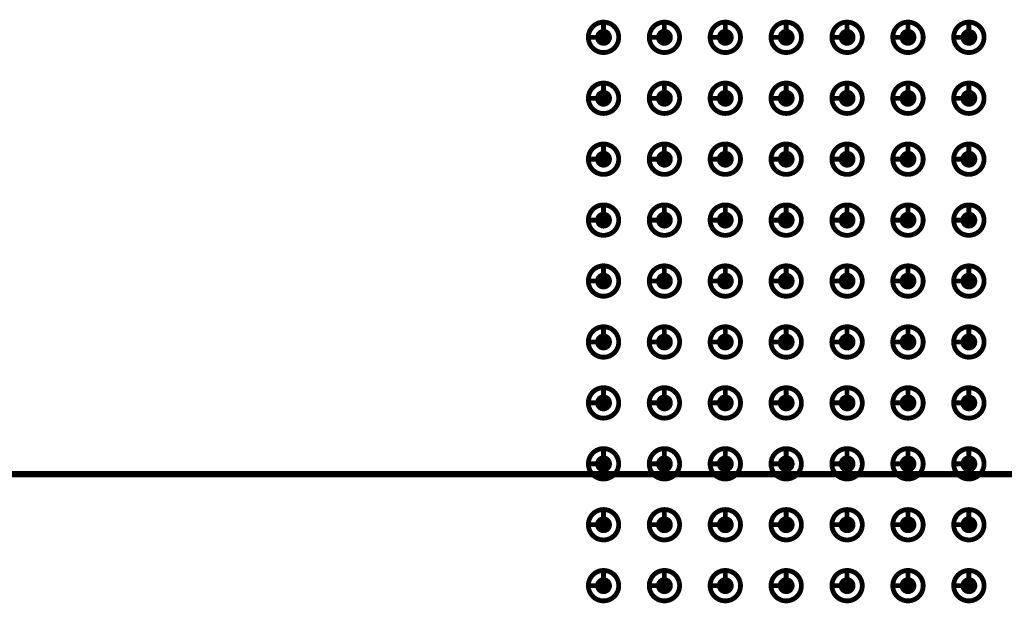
# Model space of a CAD drawing. Header units: millimetres. Extents: x 62 to 363, y 42 to 391.
# Tile 167 of 216: x 232 to 252, y 215 to 227. Entities that reach past the tile are written whole.
import ezdxf

# ---------------------------------------------------------------- set-up
doc = ezdxf.new("R2010")
doc.units = ezdxf.units.MM
doc.layers.add('Mechanical8', color=56, linetype='Continuous')
doc.layers.add('PadHoleLayer', color=156, linetype='Continuous')

# ---------------------------------------------------------------- blocks, each defined once
blk = doc.blocks.new('SAMTEC_SEAM_50_02_0_L_08_2_A_GP_K_TR_1850')
at = {"layer": 'Mechanical8'}
for points, const_width in [([(-15.558, 4.445, 1), (-16.192, 4.445, 1)], 0.1), ([(-15.9, 4.762, 1), (-15.85, 4.762, 1)], 0.05), ([(-14.288, 4.445, 1), (-14.922, 4.445, 1)], 0.1), ([(-14.63, 4.762, 1), (-14.58, 4.762, 1)], 0.05), ([(-13.018, 4.445, 1), (-13.652, 4.445, 1)], 0.1), ([(-13.36, 4.762, 1), (-13.31, 4.762, 1)], 0.05), ([(-11.748, 4.445, 1), (-12.383, 4.445, 1)], 0.1), ([(-12.09, 4.762, 1), (-12.04, 4.762, 1)], 0.05), ([(-10.478, 4.445, 1), (-11.113, 4.445, 1)], 0.1), ([(-10.82, 4.762, 1), (-10.77, 4.762, 1)], 0.05), ([(-9.208, 4.445, 1), (-9.842, 4.445, 1)], 0.1), ([(-9.55, 4.762, 1), (-9.5, 4.762, 1)], 0.05), ([(-7.938, 4.445, 1), (-8.572, 4.445, 1)], 0.1), ([(-8.28, 4.762, 1), (-8.23, 4.762, 1)], 0.05), ([(-6.668, 4.445, 1), (-7.302, 4.445, 1)], 0.1), ([(-7.01, 4.762, 1), (-6.96, 4.762, 1)], 0.05), ([(-5.398, 4.445, 1), (-6.032, 4.445, 1)], 0.1), ([(-5.74, 4.762, 1), (-5.69, 4.762, 1)], 0.05), ([(-4.128, 4.445, 1), (-4.762, 4.445, 1)], 0.1), ([(-4.47, 4.762, 1), (-4.42, 4.762, 1)], 0.05), ([(-16.217, 4.445, 1), (-16.168, 4.445, 1)], 0.05), ([(-15.9, 4.445, 1), (-15.85, 4.445, 1)], 0.05), ([(-15.9, 4.445, 1), (-15.85, 4.445, 1)], 0.05), ([(-15.583, 4.445, 1), (-15.533, 4.445, 1)], 0.05), ([(-15.583, 4.445, 1), (-15.533, 4.445, 1)], 0.05), ([(-14.947, 4.445, 1), (-14.898, 4.445, 1)], 0.05), ([(-14.63, 4.445, 1), (-14.58, 4.445, 1)], 0.05), ([(-14.63, 4.445, 1), (-14.58, 4.445, 1)], 0.05), ([(-14.313, 4.445, 1), (-14.263, 4.445, 1)], 0.05), ([(-14.313, 4.445, 1), (-14.263, 4.445, 1)], 0.05), ([(-13.677, 4.445, 1), (-13.628, 4.445, 1)], 0.05), ([(-13.36, 4.445, 1), (-13.31, 4.445, 1)], 0.05), ([(-13.36, 4.445, 1), (-13.31, 4.445, 1)], 0.05), ([(-13.043, 4.445, 1), (-12.993, 4.445, 1)], 0.05), ([(-13.043, 4.445, 1), (-12.993, 4.445, 1)], 0.05), ([(-12.407, 4.445, 1), (-12.358, 4.445, 1)], 0.05), ([(-12.09, 4.445, 1), (-12.04, 4.445, 1)], 0.05), ([(-12.09, 4.445, 1), (-12.04, 4.445, 1)], 0.05), ([(-11.773, 4.445, 1), (-11.723, 4.445, 1)], 0.05), ([(-11.773, 4.445, 1), (-11.723, 4.445, 1)], 0.05), ([(-11.137, 4.445, 1), (-11.088, 4.445, 1)], 0.05), ([(-10.82, 4.445, 1), (-10.77, 4.445, 1)], 0.05), ([(-10.82, 4.445, 1), (-10.77, 4.445, 1)], 0.05), ([(-10.503, 4.445, 1), (-10.453, 4.445, 1)], 0.05), ([(-10.503, 4.445, 1), (-10.453, 4.445, 1)], 0.05), ([(-9.867, 4.445, 1), (-9.818, 4.445, 1)], 0.05), ([(-9.55, 4.445, 1), (-9.5, 4.445, 1)], 0.05), ([(-9.55, 4.445, 1), (-9.5, 4.445, 1)], 0.05), ([(-9.233, 4.445, 1), (-9.183, 4.445, 1)], 0.05), ([(-9.233, 4.445, 1), (-9.183, 4.445, 1)], 0.05), ([(-8.597, 4.445, 1), (-8.548, 4.445, 1)], 0.05), ([(-8.28, 4.445, 1), (-8.23, 4.445, 1)], 0.05), ([(-8.28, 4.445, 1), (-8.23, 4.445, 1)], 0.05), ([(-7.963, 4.445, 1), (-7.913, 4.445, 1)], 0.05), ([(-7.963, 4.445, 1), (-7.913, 4.445, 1)], 0.05), ([(-7.327, 4.445, 1), (-7.278, 4.445, 1)], 0.05), ([(-7.01, 4.445, 1), (-6.96, 4.445, 1)], 0.05), ([(-7.01, 4.445, 1), (-6.96, 4.445, 1)], 0.05), ([(-6.693, 4.445, 1), (-6.643, 4.445, 1)], 0.05), ([(-6.693, 4.445, 1), (-6.643, 4.445, 1)], 0.05), ([(-6.057, 4.445, 1), (-6.008, 4.445, 1)], 0.05), ([(-5.74, 4.445, 1), (-5.69, 4.445, 1)], 0.05), ([(-5.74, 4.445, 1), (-5.69, 4.445, 1)], 0.05), ([(-5.423, 4.445, 1), (-5.373, 4.445, 1)], 0.05), ([(-5.423, 4.445, 1), (-5.373, 4.445, 1)], 0.05), ([(-4.787, 4.445, 1), (-4.738, 4.445, 1)], 0.05), ([(-4.47, 4.445, 1), (-4.42, 4.445, 1)], 0.05), ([(-4.47, 4.445, 1), (-4.42, 4.445, 1)], 0.05), ([(-4.153, 4.445, 1), (-4.103, 4.445, 1)], 0.05), ([(-4.153, 4.445, 1), (-4.103, 4.445, 1)], 0.05), ([(-15.558, 3.175, 1), (-16.192, 3.175, 1)], 0.1), ([(-15.9, 3.492, 1), (-15.85, 3.492, 1)], 0.05), ([(-14.288, 3.175, 1), (-14.922, 3.175, 1)], 0.1), ([(-14.63, 3.492, 1), (-14.58, 3.492, 1)], 0.05), ([(-13.018, 3.175, 1), (-13.652, 3.175, 1)], 0.1), ([(-13.36, 3.492, 1), (-13.31, 3.492, 1)], 0.05), ([(-11.748, 3.175, 1), (-12.383, 3.175, 1)], 0.1), ([(-12.09, 3.492, 1), (-12.04, 3.492, 1)], 0.05), ([(-10.478, 3.175, 1), (-11.113, 3.175, 1)], 0.1), ([(-10.82, 3.492, 1), (-10.77, 3.492, 1)], 0.05), ([(-9.208, 3.175, 1), (-9.842, 3.175, 1)], 0.1), ([(-9.55, 3.492, 1), (-9.5, 3.492, 1)], 0.05), ([(-7.938, 3.175, 1), (-8.572, 3.175, 1)], 0.1), ([(-8.28, 3.492, 1), (-8.23, 3.492, 1)], 0.05), ([(-6.668, 3.175, 1), (-7.302, 3.175, 1)], 0.1), ([(-7.01, 3.492, 1), (-6.96, 3.492, 1)], 0.05), ([(-5.398, 3.175, 1), (-6.032, 3.175, 1)], 0.1), ([(-5.74, 3.492, 1), (-5.69, 3.492, 1)], 0.05), ([(-4.128, 3.175, 1), (-4.762, 3.175, 1)], 0.1), ([(-4.47, 3.492, 1), (-4.42, 3.492, 1)], 0.05), ([(-16.217, 3.175, 1), (-16.168, 3.175, 1)], 0.05), ([(-15.9, 3.175, 1), (-15.85, 3.175, 1)], 0.05), ([(-15.9, 3.175, 1), (-15.85, 3.175, 1)], 0.05), ([(-15.583, 3.175, 1), (-15.533, 3.175, 1)], 0.05), ([(-15.583, 3.175, 1), (-15.533, 3.175, 1)], 0.05), ([(-14.947, 3.175, 1), (-14.898, 3.175, 1)], 0.05), ([(-14.63, 3.175, 1), (-14.58, 3.175, 1)], 0.05), ([(-14.63, 3.175, 1), (-14.58, 3.175, 1)], 0.05), ([(-14.313, 3.175, 1), (-14.263, 3.175, 1)], 0.05), ([(-14.313, 3.175, 1), (-14.263, 3.175, 1)], 0.05), ([(-13.677, 3.175, 1), (-13.628, 3.175, 1)], 0.05), ([(-13.36, 3.175, 1), (-13.31, 3.175, 1)], 0.05), ([(-13.36, 3.175, 1), (-13.31, 3.175, 1)], 0.05), ([(-13.043, 3.175, 1), (-12.993, 3.175, 1)], 0.05), ([(-13.043, 3.175, 1), (-12.993, 3.175, 1)], 0.05), ([(-12.407, 3.175, 1), (-12.358, 3.175, 1)], 0.05), ([(-12.09, 3.175, 1), (-12.04, 3.175, 1)], 0.05), ([(-12.09, 3.175, 1), (-12.04, 3.175, 1)], 0.05), ([(-11.773, 3.175, 1), (-11.723, 3.175, 1)], 0.05), ([(-11.773, 3.175, 1), (-11.723, 3.175, 1)], 0.05), ([(-11.137, 3.175, 1), (-11.088, 3.175, 1)], 0.05), ([(-10.82, 3.175, 1), (-10.77, 3.175, 1)], 0.05), ([(-10.82, 3.175, 1), (-10.77, 3.175, 1)], 0.05), ([(-10.503, 3.175, 1), (-10.453, 3.175, 1)], 0.05), ([(-10.503, 3.175, 1), (-10.453, 3.175, 1)], 0.05), ([(-9.867, 3.175, 1), (-9.818, 3.175, 1)], 0.05), ([(-9.55, 3.175, 1), (-9.5, 3.175, 1)], 0.05), ([(-9.55, 3.175, 1), (-9.5, 3.175, 1)], 0.05), ([(-9.233, 3.175, 1), (-9.183, 3.175, 1)], 0.05), ([(-9.233, 3.175, 1), (-9.183, 3.175, 1)], 0.05), ([(-8.597, 3.175, 1), (-8.548, 3.175, 1)], 0.05), ([(-8.28, 3.175, 1), (-8.23, 3.175, 1)], 0.05), ([(-8.28, 3.175, 1), (-8.23, 3.175, 1)], 0.05), ([(-7.963, 3.175, 1), (-7.913, 3.175, 1)], 0.05), ([(-7.963, 3.175, 1), (-7.913, 3.175, 1)], 0.05), ([(-7.327, 3.175, 1), (-7.278, 3.175, 1)], 0.05), ([(-7.01, 3.175, 1), (-6.96, 3.175, 1)], 0.05), ([(-7.01, 3.175, 1), (-6.96, 3.175, 1)], 0.05), ([(-6.693, 3.175, 1), (-6.643, 3.175, 1)], 0.05), ([(-6.693, 3.175, 1), (-6.643, 3.175, 1)], 0.05), ([(-6.057, 3.175, 1), (-6.008, 3.175, 1)], 0.05), ([(-5.74, 3.175, 1), (-5.69, 3.175, 1)], 0.05), ([(-5.74, 3.175, 1), (-5.69, 3.175, 1)], 0.05), ([(-5.423, 3.175, 1), (-5.373, 3.175, 1)], 0.05), ([(-5.423, 3.175, 1), (-5.373, 3.175, 1)], 0.05), ([(-4.787, 3.175, 1), (-4.738, 3.175, 1)], 0.05), ([(-4.47, 3.175, 1), (-4.42, 3.175, 1)], 0.05), ([(-4.47, 3.175, 1), (-4.42, 3.175, 1)], 0.05), ([(-4.153, 3.175, 1), (-4.103, 3.175, 1)], 0.05), ([(-4.153, 3.175, 1), (-4.103, 3.175, 1)], 0.05), ([(-15.558, 1.905, 1), (-16.192, 1.905, 1)], 0.1), ([(-15.9, 2.222, 1), (-15.85, 2.222, 1)], 0.05), ([(-14.288, 1.905, 1), (-14.922, 1.905, 1)], 0.1), ([(-14.63, 2.222, 1), (-14.58, 2.222, 1)], 0.05), ([(-13.018, 1.905, 1), (-13.652, 1.905, 1)], 0.1), ([(-13.36, 2.222, 1), (-13.31, 2.222, 1)], 0.05), ([(-11.748, 1.905, 1), (-12.383, 1.905, 1)], 0.1), ([(-12.09, 2.222, 1), (-12.04, 2.222, 1)], 0.05), ([(-10.478, 1.905, 1), (-11.113, 1.905, 1)], 0.1), ([(-10.82, 2.222, 1), (-10.77, 2.222, 1)], 0.05), ([(-9.208, 1.905, 1), (-9.842, 1.905, 1)], 0.1), ([(-9.55, 2.222, 1), (-9.5, 2.222, 1)], 0.05), ([(-7.938, 1.905, 1), (-8.572, 1.905, 1)], 0.1), ([(-8.28, 2.222, 1), (-8.23, 2.222, 1)], 0.05), ([(-6.668, 1.905, 1), (-7.302, 1.905, 1)], 0.1), ([(-7.01, 2.222, 1), (-6.96, 2.222, 1)], 0.05), ([(-5.398, 1.905, 1), (-6.032, 1.905, 1)], 0.1), ([(-5.74, 2.222, 1), (-5.69, 2.222, 1)], 0.05), ([(-4.128, 1.905, 1), (-4.762, 1.905, 1)], 0.1), ([(-4.47, 2.222, 1), (-4.42, 2.222, 1)], 0.05), ([(-16.217, 1.905, 1), (-16.168, 1.905, 1)], 0.05), ([(-15.9, 1.905, 1), (-15.85, 1.905, 1)], 0.05), ([(-15.9, 1.905, 1), (-15.85, 1.905, 1)], 0.05), ([(-15.583, 1.905, 1), (-15.533, 1.905, 1)], 0.05), ([(-15.583, 1.905, 1), (-15.533, 1.905, 1)], 0.05), ([(-14.947, 1.905, 1), (-14.898, 1.905, 1)], 0.05), ([(-14.63, 1.905, 1), (-14.58, 1.905, 1)], 0.05), ([(-14.63, 1.905, 1), (-14.58, 1.905, 1)], 0.05), ([(-14.313, 1.905, 1), (-14.263, 1.905, 1)], 0.05), ([(-14.313, 1.905, 1), (-14.263, 1.905, 1)], 0.05), ([(-13.677, 1.905, 1), (-13.628, 1.905, 1)], 0.05), ([(-13.36, 1.905, 1), (-13.31, 1.905, 1)], 0.05), ([(-13.36, 1.905, 1), (-13.31, 1.905, 1)], 0.05), ([(-13.043, 1.905, 1), (-12.993, 1.905, 1)], 0.05), ([(-13.043, 1.905, 1), (-12.993, 1.905, 1)], 0.05), ([(-12.407, 1.905, 1), (-12.358, 1.905, 1)], 0.05), ([(-12.09, 1.905, 1), (-12.04, 1.905, 1)], 0.05), ([(-12.09, 1.905, 1), (-12.04, 1.905, 1)], 0.05), ([(-11.773, 1.905, 1), (-11.723, 1.905, 1)], 0.05), ([(-11.773, 1.905, 1), (-11.723, 1.905, 1)], 0.05), ([(-11.137, 1.905, 1), (-11.088, 1.905, 1)], 0.05), ([(-10.82, 1.905, 1), (-10.77, 1.905, 1)], 0.05), ([(-10.82, 1.905, 1), (-10.77, 1.905, 1)], 0.05), ([(-10.503, 1.905, 1), (-10.453, 1.905, 1)], 0.05), ([(-10.503, 1.905, 1), (-10.453, 1.905, 1)], 0.05), ([(-9.867, 1.905, 1), (-9.818, 1.905, 1)], 0.05), ([(-9.55, 1.905, 1), (-9.5, 1.905, 1)], 0.05), ([(-9.55, 1.905, 1), (-9.5, 1.905, 1)], 0.05), ([(-9.233, 1.905, 1), (-9.183, 1.905, 1)], 0.05), ([(-9.233, 1.905, 1), (-9.183, 1.905, 1)], 0.05), ([(-8.597, 1.905, 1), (-8.548, 1.905, 1)], 0.05), ([(-8.28, 1.905, 1), (-8.23, 1.905, 1)], 0.05), ([(-8.28, 1.905, 1), (-8.23, 1.905, 1)], 0.05), ([(-7.963, 1.905, 1), (-7.913, 1.905, 1)], 0.05), ([(-7.963, 1.905, 1), (-7.913, 1.905, 1)], 0.05), ([(-7.327, 1.905, 1), (-7.278, 1.905, 1)], 0.05), ([(-7.01, 1.905, 1), (-6.96, 1.905, 1)], 0.05), ([(-7.01, 1.905, 1), (-6.96, 1.905, 1)], 0.05), ([(-6.693, 1.905, 1), (-6.643, 1.905, 1)], 0.05), ([(-6.693, 1.905, 1), (-6.643, 1.905, 1)], 0.05), ([(-6.057, 1.905, 1), (-6.008, 1.905, 1)], 0.05), ([(-5.74, 1.905, 1), (-5.69, 1.905, 1)], 0.05), ([(-5.74, 1.905, 1), (-5.69, 1.905, 1)], 0.05), ([(-5.423, 1.905, 1), (-5.373, 1.905, 1)], 0.05), ([(-5.423, 1.905, 1), (-5.373, 1.905, 1)], 0.05), ([(-4.787, 1.905, 1), (-4.738, 1.905, 1)], 0.05), ([(-4.47, 1.905, 1), (-4.42, 1.905, 1)], 0.05), ([(-4.47, 1.905, 1), (-4.42, 1.905, 1)], 0.05), ([(-4.153, 1.905, 1), (-4.103, 1.905, 1)], 0.05), ([(-4.153, 1.905, 1), (-4.103, 1.905, 1)], 0.05), ([(-15.558, 0.635, 1), (-16.192, 0.635, 1)], 0.1), ([(-15.9, 0.952, 1), (-15.85, 0.952, 1)], 0.05), ([(-14.288, 0.635, 1), (-14.922, 0.635, 1)], 0.1), ([(-14.63, 0.952, 1), (-14.58, 0.952, 1)], 0.05), ([(-13.018, 0.635, 1), (-13.652, 0.635, 1)], 0.1), ([(-13.36, 0.952, 1), (-13.31, 0.952, 1)], 0.05), ([(-11.748, 0.635, 1), (-12.383, 0.635, 1)], 0.1), ([(-12.09, 0.952, 1), (-12.04, 0.952, 1)], 0.05), ([(-10.478, 0.635, 1), (-11.113, 0.635, 1)], 0.1), ([(-10.82, 0.952, 1), (-10.77, 0.952, 1)], 0.05), ([(-9.208, 0.635, 1), (-9.842, 0.635, 1)], 0.1), ([(-9.55, 0.952, 1), (-9.5, 0.952, 1)], 0.05), ([(-7.938, 0.635, 1), (-8.572, 0.635, 1)], 0.1), ([(-8.28, 0.952, 1), (-8.23, 0.952, 1)], 0.05), ([(-6.668, 0.635, 1), (-7.302, 0.635, 1)], 0.1), ([(-7.01, 0.952, 1), (-6.96, 0.952, 1)], 0.05), ([(-5.398, 0.635, 1), (-6.032, 0.635, 1)], 0.1), ([(-5.74, 0.952, 1), (-5.69, 0.952, 1)], 0.05), ([(-4.128, 0.635, 1), (-4.762, 0.635, 1)], 0.1), ([(-4.47, 0.952, 1), (-4.42, 0.952, 1)], 0.05), ([(-16.217, 0.635, 1), (-16.168, 0.635, 1)], 0.05), ([(-15.9, 0.635, 1), (-15.85, 0.635, 1)], 0.05), ([(-15.9, 0.635, 1), (-15.85, 0.635, 1)], 0.05), ([(-15.583, 0.635, 1), (-15.533, 0.635, 1)], 0.05), ([(-15.583, 0.635, 1), (-15.533, 0.635, 1)], 0.05), ([(-14.947, 0.635, 1), (-14.898, 0.635, 1)], 0.05), ([(-14.63, 0.635, 1), (-14.58, 0.635, 1)], 0.05), ([(-14.63, 0.635, 1), (-14.58, 0.635, 1)], 0.05), ([(-14.313, 0.635, 1), (-14.263, 0.635, 1)], 0.05), ([(-14.313, 0.635, 1), (-14.263, 0.635, 1)], 0.05), ([(-13.677, 0.635, 1), (-13.628, 0.635, 1)], 0.05), ([(-13.36, 0.635, 1), (-13.31, 0.635, 1)], 0.05), ([(-13.36, 0.635, 1), (-13.31, 0.635, 1)], 0.05), ([(-13.043, 0.635, 1), (-12.993, 0.635, 1)], 0.05), ([(-13.043, 0.635, 1), (-12.993, 0.635, 1)], 0.05), ([(-12.407, 0.635, 1), (-12.358, 0.635, 1)], 0.05), ([(-12.09, 0.635, 1), (-12.04, 0.635, 1)], 0.05), ([(-12.09, 0.635, 1), (-12.04, 0.635, 1)], 0.05), ([(-11.773, 0.635, 1), (-11.723, 0.635, 1)], 0.05), ([(-11.773, 0.635, 1), (-11.723, 0.635, 1)], 0.05), ([(-11.137, 0.635, 1), (-11.088, 0.635, 1)], 0.05), ([(-10.82, 0.635, 1), (-10.77, 0.635, 1)], 0.05), ([(-10.82, 0.635, 1), (-10.77, 0.635, 1)], 0.05), ([(-10.503, 0.635, 1), (-10.453, 0.635, 1)], 0.05), ([(-10.503, 0.635, 1), (-10.453, 0.635, 1)], 0.05), ([(-9.867, 0.635, 1), (-9.818, 0.635, 1)], 0.05), ([(-9.55, 0.635, 1), (-9.5, 0.635, 1)], 0.05), ([(-9.55, 0.635, 1), (-9.5, 0.635, 1)], 0.05), ([(-9.233, 0.635, 1), (-9.183, 0.635, 1)], 0.05), ([(-9.233, 0.635, 1), (-9.183, 0.635, 1)], 0.05), ([(-8.597, 0.635, 1), (-8.548, 0.635, 1)], 0.05), ([(-8.28, 0.635, 1), (-8.23, 0.635, 1)], 0.05), ([(-8.28, 0.635, 1), (-8.23, 0.635, 1)], 0.05), ([(-7.963, 0.635, 1), (-7.913, 0.635, 1)], 0.05), ([(-7.963, 0.635, 1), (-7.913, 0.635, 1)], 0.05), ([(-7.327, 0.635, 1), (-7.278, 0.635, 1)], 0.05), ([(-7.01, 0.635, 1), (-6.96, 0.635, 1)], 0.05), ([(-7.01, 0.635, 1), (-6.96, 0.635, 1)], 0.05), ([(-6.693, 0.635, 1), (-6.643, 0.635, 1)], 0.05), ([(-6.693, 0.635, 1), (-6.643, 0.635, 1)], 0.05), ([(-6.057, 0.635, 1), (-6.008, 0.635, 1)], 0.05), ([(-5.74, 0.635, 1), (-5.69, 0.635, 1)], 0.05), ([(-5.74, 0.635, 1), (-5.69, 0.635, 1)], 0.05), ([(-5.423, 0.635, 1), (-5.373, 0.635, 1)], 0.05), ([(-5.423, 0.635, 1), (-5.373, 0.635, 1)], 0.05), ([(-4.787, 0.635, 1), (-4.738, 0.635, 1)], 0.05), ([(-4.47, 0.635, 1), (-4.42, 0.635, 1)], 0.05), ([(-4.47, 0.635, 1), (-4.42, 0.635, 1)], 0.05), ([(-4.153, 0.635, 1), (-4.103, 0.635, 1)], 0.05), ([(-4.153, 0.635, 1), (-4.103, 0.635, 1)], 0.05), ([(-15.558, -0.635, 1), (-16.192, -0.635, 1)], 0.1), ([(-15.9, -0.318, 1), (-15.85, -0.318, 1)], 0.05), ([(-14.288, -0.635, 1), (-14.922, -0.635, 1)], 0.1), ([(-14.63, -0.318, 1), (-14.58, -0.318, 1)], 0.05), ([(-13.018, -0.635, 1), (-13.652, -0.635, 1)], 0.1), ([(-13.36, -0.318, 1), (-13.31, -0.318, 1)], 0.05), ([(-11.748, -0.635, 1), (-12.383, -0.635, 1)], 0.1), ([(-12.09, -0.318, 1), (-12.04, -0.318, 1)], 0.05), ([(-10.478, -0.635, 1), (-11.113, -0.635, 1)], 0.1), ([(-10.82, -0.318, 1), (-10.77, -0.318, 1)], 0.05), ([(-9.208, -0.635, 1), (-9.842, -0.635, 1)], 0.1), ([(-9.55, -0.318, 1), (-9.5, -0.318, 1)], 0.05), ([(-7.938, -0.635, 1), (-8.572, -0.635, 1)], 0.1), ([(-8.28, -0.318, 1), (-8.23, -0.318, 1)], 0.05), ([(-6.668, -0.635, 1), (-7.302, -0.635, 1)], 0.1), ([(-7.01, -0.318, 1), (-6.96, -0.318, 1)], 0.05), ([(-5.398, -0.635, 1), (-6.032, -0.635, 1)], 0.1), ([(-5.74, -0.318, 1), (-5.69, -0.318, 1)], 0.05), ([(-4.128, -0.635, 1), (-4.762, -0.635, 1)], 0.1), ([(-4.47, -0.318, 1), (-4.42, -0.318, 1)], 0.05), ([(-16.217, -0.635, 1), (-16.168, -0.635, 1)], 0.05), ([(-15.9, -0.635, 1), (-15.85, -0.635, 1)], 0.05), ([(-15.9, -0.635, 1), (-15.85, -0.635, 1)], 0.05), ([(-15.583, -0.635, 1), (-15.533, -0.635, 1)], 0.05), ([(-15.583, -0.635, 1), (-15.533, -0.635, 1)], 0.05), ([(-14.947, -0.635, 1), (-14.898, -0.635, 1)], 0.05), ([(-14.63, -0.635, 1), (-14.58, -0.635, 1)], 0.05), ([(-14.63, -0.635, 1), (-14.58, -0.635, 1)], 0.05), ([(-14.313, -0.635, 1), (-14.263, -0.635, 1)], 0.05), ([(-14.313, -0.635, 1), (-14.263, -0.635, 1)], 0.05), ([(-13.677, -0.635, 1), (-13.628, -0.635, 1)], 0.05), ([(-13.36, -0.635, 1), (-13.31, -0.635, 1)], 0.05), ([(-13.36, -0.635, 1), (-13.31, -0.635, 1)], 0.05), ([(-13.043, -0.635, 1), (-12.993, -0.635, 1)], 0.05), ([(-13.043, -0.635, 1), (-12.993, -0.635, 1)], 0.05), ([(-12.407, -0.635, 1), (-12.358, -0.635, 1)], 0.05), ([(-12.09, -0.635, 1), (-12.04, -0.635, 1)], 0.05), ([(-12.09, -0.635, 1), (-12.04, -0.635, 1)], 0.05), ([(-11.773, -0.635, 1), (-11.723, -0.635, 1)], 0.05), ([(-11.773, -0.635, 1), (-11.723, -0.635, 1)], 0.05), ([(-11.137, -0.635, 1), (-11.088, -0.635, 1)], 0.05), ([(-10.82, -0.635, 1), (-10.77, -0.635, 1)], 0.05), ([(-10.82, -0.635, 1), (-10.77, -0.635, 1)], 0.05), ([(-10.503, -0.635, 1), (-10.453, -0.635, 1)], 0.05), ([(-10.503, -0.635, 1), (-10.453, -0.635, 1)], 0.05), ([(-9.867, -0.635, 1), (-9.818, -0.635, 1)], 0.05), ([(-9.55, -0.635, 1), (-9.5, -0.635, 1)], 0.05), ([(-9.55, -0.635, 1), (-9.5, -0.635, 1)], 0.05), ([(-9.233, -0.635, 1), (-9.183, -0.635, 1)], 0.05), ([(-9.233, -0.635, 1), (-9.183, -0.635, 1)], 0.05), ([(-8.597, -0.635, 1), (-8.548, -0.635, 1)], 0.05), ([(-8.28, -0.635, 1), (-8.23, -0.635, 1)], 0.05), ([(-8.28, -0.635, 1), (-8.23, -0.635, 1)], 0.05), ([(-7.963, -0.635, 1), (-7.913, -0.635, 1)], 0.05), ([(-7.963, -0.635, 1), (-7.913, -0.635, 1)], 0.05), ([(-7.327, -0.635, 1), (-7.278, -0.635, 1)], 0.05), ([(-7.01, -0.635, 1), (-6.96, -0.635, 1)], 0.05), ([(-7.01, -0.635, 1), (-6.96, -0.635, 1)], 0.05), ([(-6.693, -0.635, 1), (-6.643, -0.635, 1)], 0.05), ([(-6.693, -0.635, 1), (-6.643, -0.635, 1)], 0.05), ([(-6.057, -0.635, 1), (-6.008, -0.635, 1)], 0.05), ([(-5.74, -0.635, 1), (-5.69, -0.635, 1)], 0.05), ([(-5.74, -0.635, 1), (-5.69, -0.635, 1)], 0.05), ([(-5.423, -0.635, 1), (-5.373, -0.635, 1)], 0.05), ([(-5.423, -0.635, 1), (-5.373, -0.635, 1)], 0.05), ([(-4.787, -0.635, 1), (-4.738, -0.635, 1)], 0.05), ([(-4.47, -0.635, 1), (-4.42, -0.635, 1)], 0.05), ([(-4.47, -0.635, 1), (-4.42, -0.635, 1)], 0.05), ([(-4.153, -0.635, 1), (-4.103, -0.635, 1)], 0.05), ([(-4.153, -0.635, 1), (-4.103, -0.635, 1)], 0.05), ([(-15.558, -1.905, 1), (-16.192, -1.905, 1)], 0.1), ([(-15.9, -1.588, 1), (-15.85, -1.588, 1)], 0.05), ([(-14.288, -1.905, 1), (-14.922, -1.905, 1)], 0.1), ([(-14.63, -1.588, 1), (-14.58, -1.588, 1)], 0.05), ([(-13.018, -1.905, 1), (-13.652, -1.905, 1)], 0.1), ([(-13.36, -1.588, 1), (-13.31, -1.588, 1)], 0.05), ([(-11.748, -1.905, 1), (-12.383, -1.905, 1)], 0.1), ([(-12.09, -1.588, 1), (-12.04, -1.588, 1)], 0.05), ([(-10.478, -1.905, 1), (-11.113, -1.905, 1)], 0.1), ([(-10.82, -1.588, 1), (-10.77, -1.588, 1)], 0.05), ([(-9.208, -1.905, 1), (-9.842, -1.905, 1)], 0.1), ([(-9.55, -1.588, 1), (-9.5, -1.588, 1)], 0.05), ([(-7.938, -1.905, 1), (-8.572, -1.905, 1)], 0.1), ([(-8.28, -1.588, 1), (-8.23, -1.588, 1)], 0.05), ([(-6.668, -1.905, 1), (-7.302, -1.905, 1)], 0.1), ([(-7.01, -1.588, 1), (-6.96, -1.588, 1)], 0.05), ([(-5.398, -1.905, 1), (-6.032, -1.905, 1)], 0.1), ([(-5.74, -1.588, 1), (-5.69, -1.588, 1)], 0.05), ([(-4.128, -1.905, 1), (-4.762, -1.905, 1)], 0.1), ([(-4.47, -1.588, 1), (-4.42, -1.588, 1)], 0.05), ([(-16.217, -1.905, 1), (-16.168, -1.905, 1)], 0.05), ([(-15.9, -1.905, 1), (-15.85, -1.905, 1)], 0.05), ([(-15.9, -1.905, 1), (-15.85, -1.905, 1)], 0.05), ([(-15.583, -1.905, 1), (-15.533, -1.905, 1)], 0.05), ([(-15.583, -1.905, 1), (-15.533, -1.905, 1)], 0.05), ([(-14.947, -1.905, 1), (-14.898, -1.905, 1)], 0.05), ([(-14.63, -1.905, 1), (-14.58, -1.905, 1)], 0.05), ([(-14.63, -1.905, 1), (-14.58, -1.905, 1)], 0.05), ([(-14.313, -1.905, 1), (-14.263, -1.905, 1)], 0.05), ([(-14.313, -1.905, 1), (-14.263, -1.905, 1)], 0.05), ([(-13.677, -1.905, 1), (-13.628, -1.905, 1)], 0.05), ([(-13.36, -1.905, 1), (-13.31, -1.905, 1)], 0.05), ([(-13.36, -1.905, 1), (-13.31, -1.905, 1)], 0.05), ([(-13.043, -1.905, 1), (-12.993, -1.905, 1)], 0.05), ([(-13.043, -1.905, 1), (-12.993, -1.905, 1)], 0.05), ([(-12.407, -1.905, 1), (-12.358, -1.905, 1)], 0.05), ([(-12.09, -1.905, 1), (-12.04, -1.905, 1)], 0.05), ([(-12.09, -1.905, 1), (-12.04, -1.905, 1)], 0.05), ([(-11.773, -1.905, 1), (-11.723, -1.905, 1)], 0.05), ([(-11.773, -1.905, 1), (-11.723, -1.905, 1)], 0.05), ([(-11.137, -1.905, 1), (-11.088, -1.905, 1)], 0.05), ([(-10.82, -1.905, 1), (-10.77, -1.905, 1)], 0.05), ([(-10.82, -1.905, 1), (-10.77, -1.905, 1)], 0.05), ([(-10.503, -1.905, 1), (-10.453, -1.905, 1)], 0.05), ([(-10.503, -1.905, 1), (-10.453, -1.905, 1)], 0.05), ([(-9.867, -1.905, 1), (-9.818, -1.905, 1)], 0.05), ([(-9.55, -1.905, 1), (-9.5, -1.905, 1)], 0.05), ([(-9.55, -1.905, 1), (-9.5, -1.905, 1)], 0.05), ([(-9.233, -1.905, 1), (-9.183, -1.905, 1)], 0.05), ([(-9.233, -1.905, 1), (-9.183, -1.905, 1)], 0.05), ([(-8.597, -1.905, 1), (-8.548, -1.905, 1)], 0.05), ([(-8.28, -1.905, 1), (-8.23, -1.905, 1)], 0.05), ([(-8.28, -1.905, 1), (-8.23, -1.905, 1)], 0.05), ([(-7.963, -1.905, 1), (-7.913, -1.905, 1)], 0.05), ([(-7.963, -1.905, 1), (-7.913, -1.905, 1)], 0.05), ([(-7.327, -1.905, 1), (-7.278, -1.905, 1)], 0.05), ([(-7.01, -1.905, 1), (-6.96, -1.905, 1)], 0.05), ([(-7.01, -1.905, 1), (-6.96, -1.905, 1)], 0.05), ([(-6.693, -1.905, 1), (-6.643, -1.905, 1)], 0.05), ([(-6.693, -1.905, 1), (-6.643, -1.905, 1)], 0.05), ([(-6.057, -1.905, 1), (-6.008, -1.905, 1)], 0.05), ([(-5.74, -1.905, 1), (-5.69, -1.905, 1)], 0.05), ([(-5.74, -1.905, 1), (-5.69, -1.905, 1)], 0.05), ([(-5.423, -1.905, 1), (-5.373, -1.905, 1)], 0.05), ([(-5.423, -1.905, 1), (-5.373, -1.905, 1)], 0.05), ([(-4.787, -1.905, 1), (-4.738, -1.905, 1)], 0.05), ([(-4.47, -1.905, 1), (-4.42, -1.905, 1)], 0.05), ([(-4.47, -1.905, 1), (-4.42, -1.905, 1)], 0.05), ([(-4.153, -1.905, 1), (-4.103, -1.905, 1)], 0.05), ([(-4.153, -1.905, 1), (-4.103, -1.905, 1)], 0.05), ([(-15.558, -3.175, 1), (-16.192, -3.175, 1)], 0.1), ([(-15.9, -2.858, 1), (-15.85, -2.858, 1)], 0.05), ([(-14.288, -3.175, 1), (-14.922, -3.175, 1)], 0.1), ([(-14.63, -2.858, 1), (-14.58, -2.858, 1)], 0.05), ([(-13.018, -3.175, 1), (-13.652, -3.175, 1)], 0.1), ([(-13.36, -2.858, 1), (-13.31, -2.858, 1)], 0.05), ([(-11.748, -3.175, 1), (-12.383, -3.175, 1)], 0.1), ([(-12.09, -2.858, 1), (-12.04, -2.858, 1)], 0.05), ([(-10.478, -3.175, 1), (-11.113, -3.175, 1)], 0.1), ([(-10.82, -2.858, 1), (-10.77, -2.858, 1)], 0.05), ([(-9.208, -3.175, 1), (-9.842, -3.175, 1)], 0.1), ([(-9.55, -2.858, 1), (-9.5, -2.858, 1)], 0.05), ([(-7.938, -3.175, 1), (-8.572, -3.175, 1)], 0.1), ([(-8.28, -2.858, 1), (-8.23, -2.858, 1)], 0.05), ([(-6.668, -3.175, 1), (-7.302, -3.175, 1)], 0.1), ([(-7.01, -2.858, 1), (-6.96, -2.858, 1)], 0.05), ([(-5.398, -3.175, 1), (-6.032, -3.175, 1)], 0.1), ([(-5.74, -2.858, 1), (-5.69, -2.858, 1)], 0.05), ([(-4.128, -3.175, 1), (-4.762, -3.175, 1)], 0.1), ([(-4.47, -2.858, 1), (-4.42, -2.858, 1)], 0.05), ([(-16.217, -3.175, 1), (-16.168, -3.175, 1)], 0.05), ([(-15.9, -3.175, 1), (-15.85, -3.175, 1)], 0.05), ([(-15.9, -3.175, 1), (-15.85, -3.175, 1)], 0.05), ([(-15.583, -3.175, 1), (-15.533, -3.175, 1)], 0.05), ([(-15.583, -3.175, 1), (-15.533, -3.175, 1)], 0.05), ([(-14.947, -3.175, 1), (-14.898, -3.175, 1)], 0.05), ([(-14.63, -3.175, 1), (-14.58, -3.175, 1)], 0.05), ([(-14.63, -3.175, 1), (-14.58, -3.175, 1)], 0.05), ([(-14.313, -3.175, 1), (-14.263, -3.175, 1)], 0.05), ([(-14.313, -3.175, 1), (-14.263, -3.175, 1)], 0.05), ([(-13.677, -3.175, 1), (-13.628, -3.175, 1)], 0.05), ([(-13.36, -3.175, 1), (-13.31, -3.175, 1)], 0.05), ([(-13.36, -3.175, 1), (-13.31, -3.175, 1)], 0.05), ([(-13.043, -3.175, 1), (-12.993, -3.175, 1)], 0.05), ([(-13.043, -3.175, 1), (-12.993, -3.175, 1)], 0.05), ([(-12.407, -3.175, 1), (-12.358, -3.175, 1)], 0.05), ([(-12.09, -3.175, 1), (-12.04, -3.175, 1)], 0.05), ([(-12.09, -3.175, 1), (-12.04, -3.175, 1)], 0.05), ([(-11.773, -3.175, 1), (-11.723, -3.175, 1)], 0.05), ([(-11.773, -3.175, 1), (-11.723, -3.175, 1)], 0.05), ([(-11.137, -3.175, 1), (-11.088, -3.175, 1)], 0.05), ([(-10.82, -3.175, 1), (-10.77, -3.175, 1)], 0.05), ([(-10.82, -3.175, 1), (-10.77, -3.175, 1)], 0.05), ([(-10.503, -3.175, 1), (-10.453, -3.175, 1)], 0.05), ([(-10.503, -3.175, 1), (-10.453, -3.175, 1)], 0.05), ([(-9.867, -3.175, 1), (-9.818, -3.175, 1)], 0.05), ([(-9.55, -3.175, 1), (-9.5, -3.175, 1)], 0.05), ([(-9.55, -3.175, 1), (-9.5, -3.175, 1)], 0.05), ([(-9.233, -3.175, 1), (-9.183, -3.175, 1)], 0.05), ([(-9.233, -3.175, 1), (-9.183, -3.175, 1)], 0.05), ([(-8.597, -3.175, 1), (-8.548, -3.175, 1)], 0.05), ([(-8.28, -3.175, 1), (-8.23, -3.175, 1)], 0.05), ([(-8.28, -3.175, 1), (-8.23, -3.175, 1)], 0.05), ([(-7.963, -3.175, 1), (-7.913, -3.175, 1)], 0.05), ([(-7.963, -3.175, 1), (-7.913, -3.175, 1)], 0.05), ([(-7.327, -3.175, 1), (-7.278, -3.175, 1)], 0.05), ([(-7.01, -3.175, 1), (-6.96, -3.175, 1)], 0.05), ([(-7.01, -3.175, 1), (-6.96, -3.175, 1)], 0.05), ([(-6.693, -3.175, 1), (-6.643, -3.175, 1)], 0.05), ([(-6.693, -3.175, 1), (-6.643, -3.175, 1)], 0.05), ([(-6.057, -3.175, 1), (-6.008, -3.175, 1)], 0.05), ([(-5.74, -3.175, 1), (-5.69, -3.175, 1)], 0.05), ([(-5.74, -3.175, 1), (-5.69, -3.175, 1)], 0.05), ([(-5.423, -3.175, 1), (-5.373, -3.175, 1)], 0.05), ([(-5.423, -3.175, 1), (-5.373, -3.175, 1)], 0.05), ([(-4.787, -3.175, 1), (-4.738, -3.175, 1)], 0.05), ([(-4.47, -3.175, 1), (-4.42, -3.175, 1)], 0.05), ([(-4.47, -3.175, 1), (-4.42, -3.175, 1)], 0.05), ([(-4.153, -3.175, 1), (-4.103, -3.175, 1)], 0.05), ([(-4.153, -3.175, 1), (-4.103, -3.175, 1)], 0.05)]:
    blk.add_lwpolyline(points, format="xyb", close=True, dxfattribs=dict(at, const_width=const_width))
at = {"layer": 'Mechanical8', "const_width": 0.1}
for points in [[(-15.875, 4.762), (-15.875, 4.445)], [(-14.605, 4.762), (-14.605, 4.445)], [(-13.335, 4.762), (-13.335, 4.445)], [(-12.065, 4.762), (-12.065, 4.445)], [(-10.795, 4.762), (-10.795, 4.445)], [(-9.525, 4.762), (-9.525, 4.445)], [(-8.255, 4.762), (-8.255, 4.445)], [(-6.985, 4.762), (-6.985, 4.445)], [(-5.715, 4.762), (-5.715, 4.445)], [(-4.445, 4.762), (-4.445, 4.445)], [(-15.875, 4.445), (-15.558, 4.445)], [(-14.605, 4.445), (-14.288, 4.445)], [(-13.335, 4.445), (-13.018, 4.445)], [(-12.065, 4.445), (-11.748, 4.445)], [(-10.795, 4.445), (-10.478, 4.445)], [(-9.525, 4.445), (-9.208, 4.445)], [(-8.255, 4.445), (-7.938, 4.445)], [(-6.985, 4.445), (-6.668, 4.445)], [(-5.715, 4.445), (-5.398, 4.445)], [(-4.445, 4.445), (-4.128, 4.445)], [(-15.875, 3.492), (-15.875, 3.175)], [(-14.605, 3.492), (-14.605, 3.175)], [(-13.335, 3.492), (-13.335, 3.175)], [(-12.065, 3.492), (-12.065, 3.175)], [(-10.795, 3.492), (-10.795, 3.175)], [(-9.525, 3.492), (-9.525, 3.175)], [(-8.255, 3.492), (-8.255, 3.175)], [(-6.985, 3.492), (-6.985, 3.175)], [(-5.715, 3.492), (-5.715, 3.175)], [(-4.445, 3.492), (-4.445, 3.175)], [(-15.875, 3.175), (-15.558, 3.175)], [(-14.605, 3.175), (-14.288, 3.175)], [(-13.335, 3.175), (-13.018, 3.175)], [(-12.065, 3.175), (-11.748, 3.175)], [(-10.795, 3.175), (-10.478, 3.175)], [(-9.525, 3.175), (-9.208, 3.175)], [(-8.255, 3.175), (-7.938, 3.175)], [(-6.985, 3.175), (-6.668, 3.175)], [(-5.715, 3.175), (-5.398, 3.175)], [(-4.445, 3.175), (-4.128, 3.175)], [(-15.875, 2.222), (-15.875, 1.905)], [(-14.605, 2.222), (-14.605, 1.905)], [(-13.335, 2.222), (-13.335, 1.905)], [(-12.065, 2.222), (-12.065, 1.905)], [(-10.795, 2.222), (-10.795, 1.905)], [(-9.525, 2.222), (-9.525, 1.905)], [(-8.255, 2.222), (-8.255, 1.905)], [(-6.985, 2.222), (-6.985, 1.905)], [(-5.715, 2.222), (-5.715, 1.905)], [(-4.445, 2.222), (-4.445, 1.905)], [(-15.875, 1.905), (-15.558, 1.905)], [(-14.605, 1.905), (-14.288, 1.905)], [(-13.335, 1.905), (-13.018, 1.905)], [(-12.065, 1.905), (-11.748, 1.905)], [(-10.795, 1.905), (-10.478, 1.905)], [(-9.525, 1.905), (-9.208, 1.905)], [(-8.255, 1.905), (-7.938, 1.905)], [(-6.985, 1.905), (-6.668, 1.905)], [(-5.715, 1.905), (-5.398, 1.905)], [(-4.445, 1.905), (-4.128, 1.905)], [(-15.875, 0.952), (-15.875, 0.635)], [(-14.605, 0.952), (-14.605, 0.635)], [(-13.335, 0.952), (-13.335, 0.635)], [(-12.065, 0.952), (-12.065, 0.635)], [(-10.795, 0.952), (-10.795, 0.635)], [(-9.525, 0.952), (-9.525, 0.635)], [(-8.255, 0.952), (-8.255, 0.635)], [(-6.985, 0.952), (-6.985, 0.635)], [(-5.715, 0.952), (-5.715, 0.635)], [(-4.445, 0.952), (-4.445, 0.635)], [(-15.875, 0.635), (-15.558, 0.635)], [(-14.605, 0.635), (-14.288, 0.635)], [(-13.335, 0.635), (-13.018, 0.635)], [(-12.065, 0.635), (-11.748, 0.635)], [(-10.795, 0.635), (-10.478, 0.635)], [(-9.525, 0.635), (-9.208, 0.635)], [(-8.255, 0.635), (-7.938, 0.635)], [(-6.985, 0.635), (-6.668, 0.635)], [(-5.715, 0.635), (-5.398, 0.635)], [(-4.445, 0.635), (-4.128, 0.635)], [(-15.875, -0.318), (-15.875, -0.635)], [(-14.605, -0.318), (-14.605, -0.635)], [(-13.335, -0.318), (-13.335, -0.635)], [(-12.065, -0.318), (-12.065, -0.635)], [(-10.795, -0.318), (-10.795, -0.635)], [(-9.525, -0.318), (-9.525, -0.635)], [(-8.255, -0.318), (-8.255, -0.635)], [(-6.985, -0.318), (-6.985, -0.635)], [(-5.715, -0.318), (-5.715, -0.635)], [(-4.445, -0.318), (-4.445, -0.635)], [(-15.875, -0.635), (-15.558, -0.635)], [(-14.605, -0.635), (-14.288, -0.635)], [(-13.335, -0.635), (-13.018, -0.635)], [(-12.065, -0.635), (-11.748, -0.635)], [(-10.795, -0.635), (-10.478, -0.635)], [(-9.525, -0.635), (-9.208, -0.635)], [(-8.255, -0.635), (-7.938, -0.635)], [(-6.985, -0.635), (-6.668, -0.635)], [(-5.715, -0.635), (-5.398, -0.635)], [(-4.445, -0.635), (-4.128, -0.635)], [(-15.875, -1.588), (-15.875, -1.905)], [(-14.605, -1.588), (-14.605, -1.905)], [(-13.335, -1.588), (-13.335, -1.905)], [(-12.065, -1.588), (-12.065, -1.905)], [(-10.795, -1.588), (-10.795, -1.905)], [(-9.525, -1.588), (-9.525, -1.905)], [(-8.255, -1.588), (-8.255, -1.905)], [(-6.985, -1.588), (-6.985, -1.905)], [(-5.715, -1.588), (-5.715, -1.905)], [(-4.445, -1.588), (-4.445, -1.905)], [(-15.875, -1.905), (-15.558, -1.905)], [(-14.605, -1.905), (-14.288, -1.905)], [(-13.335, -1.905), (-13.018, -1.905)], [(-12.065, -1.905), (-11.748, -1.905)], [(-10.795, -1.905), (-10.478, -1.905)], [(-9.525, -1.905), (-9.208, -1.905)], [(-8.255, -1.905), (-7.938, -1.905)], [(-6.985, -1.905), (-6.668, -1.905)], [(-5.715, -1.905), (-5.398, -1.905)], [(-4.445, -1.905), (-4.128, -1.905)], [(-15.875, -2.858), (-15.875, -3.175)], [(-14.605, -2.858), (-14.605, -3.175)], [(-13.335, -2.858), (-13.335, -3.175)], [(-12.065, -2.858), (-12.065, -3.175)], [(-10.795, -2.858), (-10.795, -3.175)], [(-9.525, -2.858), (-9.525, -3.175)], [(-8.255, -2.858), (-8.255, -3.175)], [(-6.985, -2.858), (-6.985, -3.175)], [(-5.715, -2.858), (-5.715, -3.175)], [(-4.445, -2.858), (-4.445, -3.175)], [(-15.875, -3.175), (-15.558, -3.175)], [(-14.605, -3.175), (-14.288, -3.175)], [(-13.335, -3.175), (-13.018, -3.175)], [(-12.065, -3.175), (-11.748, -3.175)], [(-10.795, -3.175), (-10.478, -3.175)], [(-9.525, -3.175), (-9.208, -3.175)], [(-8.255, -3.175), (-7.938, -3.175)], [(-6.985, -3.175), (-6.668, -3.175)], [(-5.715, -3.175), (-5.398, -3.175)], [(-4.445, -3.175), (-4.128, -3.175)]]:
    blk.add_lwpolyline(points, dxfattribs=at)
at = {"layer": 'PadHoleLayer', "const_width": 0.175}
for points in [[(-15.963, 4.445, 1), (-15.788, 4.445, 1)], [(-14.693, 4.445, 1), (-14.518, 4.445, 1)], [(-13.423, 4.445, 1), (-13.248, 4.445, 1)], [(-12.153, 4.445, 1), (-11.978, 4.445, 1)], [(-10.883, 4.445, 1), (-10.708, 4.445, 1)], [(-9.613, 4.445, 1), (-9.438, 4.445, 1)], [(-8.343, 4.445, 1), (-8.168, 4.445, 1)], [(-7.073, 4.445, 1), (-6.898, 4.445, 1)], [(-5.803, 4.445, 1), (-5.628, 4.445, 1)], [(-4.533, 4.445, 1), (-4.358, 4.445, 1)], [(-15.963, 3.175, 1), (-15.788, 3.175, 1)], [(-14.693, 3.175, 1), (-14.518, 3.175, 1)], [(-13.423, 3.175, 1), (-13.248, 3.175, 1)], [(-12.153, 3.175, 1), (-11.978, 3.175, 1)], [(-10.883, 3.175, 1), (-10.708, 3.175, 1)], [(-9.613, 3.175, 1), (-9.438, 3.175, 1)], [(-8.343, 3.175, 1), (-8.168, 3.175, 1)], [(-7.073, 3.175, 1), (-6.898, 3.175, 1)], [(-5.803, 3.175, 1), (-5.628, 3.175, 1)], [(-4.533, 3.175, 1), (-4.358, 3.175, 1)], [(-15.963, 1.905, 1), (-15.788, 1.905, 1)], [(-14.693, 1.905, 1), (-14.518, 1.905, 1)], [(-13.423, 1.905, 1), (-13.248, 1.905, 1)], [(-12.153, 1.905, 1), (-11.978, 1.905, 1)], [(-10.883, 1.905, 1), (-10.708, 1.905, 1)], [(-9.613, 1.905, 1), (-9.438, 1.905, 1)], [(-8.343, 1.905, 1), (-8.168, 1.905, 1)], [(-7.073, 1.905, 1), (-6.898, 1.905, 1)], [(-5.803, 1.905, 1), (-5.628, 1.905, 1)], [(-4.533, 1.905, 1), (-4.358, 1.905, 1)], [(-15.963, 0.635, 1), (-15.788, 0.635, 1)], [(-14.693, 0.635, 1), (-14.518, 0.635, 1)], [(-13.423, 0.635, 1), (-13.248, 0.635, 1)], [(-12.153, 0.635, 1), (-11.978, 0.635, 1)], [(-10.883, 0.635, 1), (-10.708, 0.635, 1)], [(-9.613, 0.635, 1), (-9.438, 0.635, 1)], [(-8.343, 0.635, 1), (-8.168, 0.635, 1)], [(-7.073, 0.635, 1), (-6.898, 0.635, 1)], [(-5.803, 0.635, 1), (-5.628, 0.635, 1)], [(-4.533, 0.635, 1), (-4.358, 0.635, 1)], [(-15.963, -0.635, 1), (-15.788, -0.635, 1)], [(-14.693, -0.635, 1), (-14.518, -0.635, 1)], [(-13.423, -0.635, 1), (-13.248, -0.635, 1)], [(-12.153, -0.635, 1), (-11.978, -0.635, 1)], [(-10.883, -0.635, 1), (-10.708, -0.635, 1)], [(-9.613, -0.635, 1), (-9.438, -0.635, 1)], [(-8.343, -0.635, 1), (-8.168, -0.635, 1)], [(-7.073, -0.635, 1), (-6.898, -0.635, 1)], [(-5.803, -0.635, 1), (-5.628, -0.635, 1)], [(-4.533, -0.635, 1), (-4.358, -0.635, 1)], [(-15.963, -1.905, 1), (-15.788, -1.905, 1)], [(-14.693, -1.905, 1), (-14.518, -1.905, 1)], [(-13.423, -1.905, 1), (-13.248, -1.905, 1)], [(-12.153, -1.905, 1), (-11.978, -1.905, 1)], [(-10.883, -1.905, 1), (-10.708, -1.905, 1)], [(-9.613, -1.905, 1), (-9.438, -1.905, 1)], [(-8.343, -1.905, 1), (-8.168, -1.905, 1)], [(-7.073, -1.905, 1), (-6.898, -1.905, 1)], [(-5.803, -1.905, 1), (-5.628, -1.905, 1)], [(-4.533, -1.905, 1), (-4.358, -1.905, 1)], [(-15.963, -3.175, 1), (-15.788, -3.175, 1)], [(-14.693, -3.175, 1), (-14.518, -3.175, 1)], [(-13.423, -3.175, 1), (-13.248, -3.175, 1)], [(-12.153, -3.175, 1), (-11.978, -3.175, 1)], [(-10.883, -3.175, 1), (-10.708, -3.175, 1)], [(-9.613, -3.175, 1), (-9.438, -3.175, 1)], [(-8.343, -3.175, 1), (-8.168, -3.175, 1)], [(-7.073, -3.175, 1), (-6.898, -3.175, 1)], [(-5.803, -3.175, 1), (-5.628, -3.175, 1)], [(-4.533, -3.175, 1), (-4.358, -3.175, 1)]]:
    blk.add_lwpolyline(points, format="xyb", close=True, dxfattribs=at)

msp = doc.modelspace()

# ---------------------------------------------------------------- linework, layer by layer
at = {"layer": 'Mechanical8', "const_width": 0.127}
msp.add_lwpolyline([(214.2, 217.25), (352.185, 217.25)], dxfattribs=at)

# ---------------------------------------------------------------- block references
at = {"rotation": 90}
msp.add_blockref('SAMTEC_SEAM_50_02_0_L_08_2_A_GP_K_TR_1850', (248.197, 230.8), dxfattribs=at)

doc.saveas('drawing.dxf')
